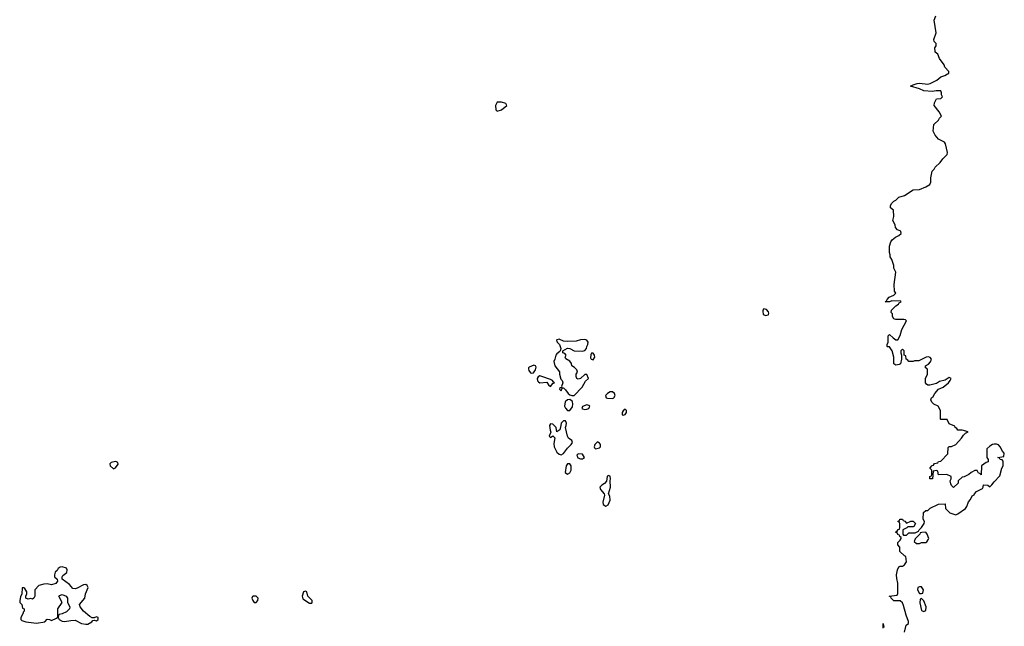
# Model space of a CAD drawing. Header units: inches. Extents: x 2221774 to 2440637, y 201306 to 357559.
# Tile 70 of 245: x 2326831 to 2336066, y 254027 to 259714. Entities that reach past the tile are written whole.
import ezdxf

# ---------------------------------------------------------------- set-up
doc = ezdxf.new("R2010")
doc.units = ezdxf.units.IN
doc.header["$MEASUREMENT"] = 0
doc.layers.add('C3225', color=7, linetype='Continuous')
doc.layers.add('C3235', color=7, linetype='Continuous')

msp = doc.modelspace()

# ---------------------------------------------------------------- linework, layer by layer
at = {"layer": 'C3225', "color": 5, "elevation": 60}
for points in [[(2327728.5, 255571.5), (2327690, 255561.2), (2327676, 255550), (2327680.7, 255530), (2327710, 255502.8), (2327730, 255511), (2327754.2, 255545.8), (2327750, 255562), (2327738, 255570)], [(2327230, 254585.2), (2327210, 254582), (2327192, 254570), (2327182, 254550), (2327164.9, 254535.1), (2327157.3, 254510), (2327158.8, 254490), (2327181, 254470), (2327186, 254450), (2327170, 254426.6), (2327130, 254414), (2327090, 254425.2), (2327056.9, 254423.1), (2327011.6, 254408.4), (2326974, 254370), (2326972, 254310), (2326962, 254290), (2326950, 254282), (2326934, 254286), (2326910, 254282), (2326888, 254290), (2326888, 254310), (2326898, 254330), (2326898, 254350), (2326880.4, 254380.4), (2326870, 254388), (2326854, 254386), (2326852, 254330), (2326838, 254302), (2326830.8, 254270), (2326831.1, 254251.1), (2326852, 254230), (2326858, 254198), (2326872, 254190), (2326871.6, 254168.4), (2326862, 254158), (2326862, 254150), (2326841, 254110), (2326841, 254090), (2326850, 254081), (2326888.5, 254068.5), (2326990, 254057.1), (2327068, 254070), (2327090, 254092), (2327110, 254091.3), (2327130, 254082), (2327176.4, 254103.6), (2327187.3, 254112.7), (2327188.7, 254190), (2327228, 254250), (2327198, 254310), (2327204, 254316), (2327230, 254324), (2327266.8, 254310), (2327280.7, 254290), (2327278.8, 254250), (2327302, 254210), (2327298, 254190), (2327270, 254162.7), (2327230, 254144), (2327202, 254138), (2327194, 254130), (2327192, 254110), (2327202, 254090), (2327230, 254073.4), (2327250, 254070.4), (2327310, 254082), (2327350, 254082.8), (2327410, 254054), (2327450, 254046), (2327470, 254047.7), (2327508, 254070), (2327518, 254082), (2327530, 254084.7), (2327550, 254078), (2327568, 254090), (2327566, 254110), (2327550, 254114), (2327530, 254106), (2327510, 254106), (2327490, 254119), (2327427.8, 254167.8), (2327398, 254210), (2327392.3, 254230), (2327442.7, 254290), (2327449.6, 254330.4), (2327472.3, 254390), (2327470, 254398), (2327464, 254410), (2327450, 254419.3), (2327430, 254416), (2327370, 254383.7), (2327350, 254379.3), (2327330, 254381.2), (2327299.3, 254419.3), (2327228.7, 254470), (2327229.2, 254490), (2327236.5, 254503.5), (2327272.3, 254530), (2327275.1, 254555.1), (2327270, 254573.2)], [(2329510, 254357), (2329491.3, 254350), (2329480.5, 254310), (2329485.2, 254285.2), (2329550, 254244.7), (2329570, 254244.7), (2329575.3, 254250), (2329573.2, 254270), (2329534.5, 254310), (2329524, 254350)], [(2329022, 254310), (2329014.4, 254305.6), (2329007.3, 254290), (2329016.3, 254270), (2329030, 254250.8), (2329050, 254250.8), (2329066, 254270), (2329066.6, 254290), (2329050, 254309.3)]]:
    msp.add_lwpolyline(points, close=True, dxfattribs=at)
at = {"layer": 'C3235', "color": 5, "elevation": 40}
for points in [[(2335128.9, 253971.1), (2335144, 254036), (2335167.3, 254052.7), (2335167.3, 254072.7), (2335144, 254130), (2335122, 254222), (2335110, 254246), (2335090, 254266), (2335030, 254266), (2335006, 254290), (2335002, 254302), (2334986, 254310), (2335062, 254318), (2335067.3, 254332.7), (2335068.7, 254430), (2335056.4, 254476.4), (2335055.3, 254510), (2335064, 254556), (2335076.4, 254583.6), (2335088.4, 254591.6), (2335110, 254592), (2335130, 254602), (2335148, 254630), (2335142, 254682), (2335130, 254686), (2335087.3, 254727.3), (2335086, 254770), (2335066, 254790), (2335067.3, 254812.7), (2335090, 254834), (2335098, 254850), (2335098, 254858), (2335086, 254870), (2335082, 254882), (2335067.3, 254887.3), (2335062, 254902), (2335046, 254910), (2335062, 254918), (2335070, 254934), (2335082, 254938), (2335087.3, 254952.7), (2335087.3, 254987.3), (2335082, 255002), (2335066, 255010), (2335082, 255018), (2335086, 255030), (2335110, 255031.3), (2335118, 255018), (2335132.7, 255012.7), (2335150, 254994), (2335188.4, 255011.6), (2335212, 255012), (2335232, 254992), (2335218, 254962), (2335210, 254958), (2335162, 254958), (2335151.6, 254948.4), (2335114, 254930), (2335114, 254890), (2335122, 254882), (2335150, 254882), (2335170, 254902), (2335230, 254902), (2335262, 254918), (2335266, 254930), (2335290, 254954), (2335315.3, 254990), (2335318, 255010), (2335306, 255030), (2335307.3, 255092.7), (2335328.4, 255111.6), (2335350, 255112), (2335370, 255134), (2335448.4, 255171.6), (2335510, 255174), (2335514, 255130), (2335554, 255090), (2335610, 255072), (2335630, 255082), (2335702, 255130), (2335715.3, 255150), (2335730, 255194), (2335750, 255214), (2335766, 255250), (2335782, 255258), (2335786, 255270), (2335806, 255290), (2335860.4, 255319.6), (2335868, 255330), (2335870, 255352), (2335910, 255351.3), (2335930, 255334), (2335950, 255352), (2335970, 255382), (2336023.1, 255436.9), (2336042, 255510), (2336055.3, 255530), (2336056.4, 255576.4), (2336047.3, 255587.3), (2336026, 255590), (2336022, 255602), (2336006, 255610), (2336062, 255618), (2336066, 255650), (2336048.4, 255668.4), (2336028, 255710), (2336010, 255728), (2335993.6, 255733.6), (2335970, 255734), (2335954, 255730), (2335930, 255715.3), (2335902, 255690), (2335902, 255610), (2335914, 255590), (2335914, 255570), (2335896.9, 255563.1), (2335852, 255530), (2335850, 255446), (2335838, 255458), (2335823.1, 255463.1), (2335810, 255486), (2335790, 255488), (2335754, 255470), (2335734, 255450), (2335690, 255428), (2335670, 255426), (2335634, 255390), (2335632.7, 255367.3), (2335590, 255328), (2335570, 255346), (2335563.1, 255363.1), (2335558, 255390), (2335568, 255410), (2335566, 255430), (2335528.4, 255448.4), (2335448, 255448), (2335442, 255482), (2335430, 255486), (2335398, 255482), (2335392, 255410), (2335366, 255410), (2335366, 255430), (2335382, 255438), (2335386, 255450), (2335386, 255490), (2335370, 255506), (2335370, 255514), (2335390, 255534), (2335402, 255538), (2335410, 255554), (2335442, 255558), (2335447.3, 255572.7), (2335470, 255574), (2335536.4, 255643.6), (2335538, 255702), (2335548.4, 255711.6), (2335570, 255712), (2335610, 255732), (2335664, 255790), (2335682, 255818), (2335702, 255838), (2335726, 255850), (2335670, 255866), (2335630, 255866), (2335622, 255882), (2335606, 255890), (2335602, 255902), (2335550, 255926), (2335530, 255966), (2335470, 255966), (2335466, 255970), (2335468, 256050), (2335446, 256090), (2335406, 256110), (2335387.3, 256127.3), (2335378, 256150), (2335382, 256170), (2335398.6, 256181.4), (2335414, 256210), (2335450, 256251.3), (2335492.1, 256267.9), (2335542, 256310), (2335558, 256330), (2335566, 256350), (2335550, 256358), (2335510, 256335.3), (2335458, 256322), (2335430, 256302), (2335368.9, 256288.9), (2335348.9, 256288.9), (2335336.4, 256296.4), (2335326, 256310), (2335328, 256350), (2335346, 256390), (2335346, 256430), (2335342, 256442), (2335326, 256450), (2335326, 256470), (2335354.6, 256485.4), (2335373.6, 256506.4), (2335382, 256530), (2335370, 256548), (2335354, 256554), (2335334, 256550), (2335263.6, 256516.4), (2335224.7, 256515.3), (2335210, 256508), (2335170, 256508), (2335162, 256522), (2335146, 256530), (2335142, 256562), (2335126, 256570), (2335126, 256610), (2335110, 256626), (2335094, 256610), (2335094, 256590), (2335102, 256570), (2335102, 256530), (2335090.9, 256489.1), (2335078.8, 256481.2), (2335050, 256475.3), (2335028.7, 256488.7), (2335028.7, 256550), (2335015.3, 256610), (2334990, 256646), (2334970, 256646), (2334966, 256650), (2334966, 256670), (2334978, 256690), (2334978, 256750), (2334990, 256762), (2335022, 256730), (2335050, 256711.3), (2335068, 256712), (2335090, 256754), (2335105.2, 256810), (2335148, 256890), (2335139, 256899), (2335123.1, 256903.1), (2335050, 256902), (2335030, 256908), (2335018, 256930), (2335016.4, 256956.4), (2335006, 256970), (2335008, 256990), (2335049.2, 257030.8), (2335072.9, 257047.1), (2335080.2, 257059.8), (2335098, 257070), (2335095.3, 257075.3), (2335010, 257078), (2334990, 257069), (2334948.7, 257070), (2334962, 257078), (2334966, 257090), (2334987.3, 257112.7), (2335030, 257132), (2335048, 257150), (2335035.3, 257170), (2335033.2, 257230), (2335048.4, 257348.4), (2335030, 257386), (2335029, 257410), (2335010, 257466), (2334995.3, 257490), (2334995.3, 257510), (2334988.9, 257531.1), (2334988.7, 257590), (2335002, 257630), (2335015.3, 257650), (2335044.8, 257675.2), (2335075.3, 257690), (2335099, 257710), (2335094, 257730), (2335064.8, 257744.8), (2335046.6, 257766.6), (2335041.2, 257790), (2335019, 257830), (2335028.7, 257870), (2335027.3, 257927.3), (2334998, 257950), (2334998, 257970), (2335008, 257990), (2335030, 258012), (2335050, 258022), (2335078, 258050), (2335130, 258066.8), (2335210, 258118), (2335270, 258122.8), (2335330, 258146), (2335368, 258170), (2335375.3, 258190), (2335375.3, 258230), (2335390, 258294), (2335408.4, 258311.6), (2335418, 258330), (2335465.2, 258374.8), (2335489, 258410), (2335529.2, 258450), (2335534, 258470), (2335514, 258550), (2335505.2, 258565.2), (2335450, 258595.3), (2335418, 258630), (2335398, 258670), (2335406, 258730), (2335448.4, 258771.6), (2335458, 258790), (2335478, 258810), (2335455.3, 258850), (2335408.7, 258910), (2335410, 258934), (2335428.9, 258971.1), (2335470, 258974), (2335486, 258990), (2335478, 259010), (2335478, 259030), (2335470, 259046), (2335428, 259048), (2335390, 259041.2), (2335310, 259046.6), (2335270, 259064.5), (2335186, 259090), (2335210, 259104.7), (2335250, 259115.5), (2335270, 259118), (2335350, 259110.5), (2335370, 259114.9), (2335432.8, 259147.2), (2335470, 259177.3), (2335508, 259190), (2335533.2, 259206.8), (2335546, 259210), (2335546, 259230), (2335509.1, 259269.1), (2335502, 259290), (2335459, 259350), (2335442, 259390), (2335418, 259410), (2335416.4, 259416.4), (2335415.3, 259450), (2335428, 259470), (2335428, 259490), (2335409.1, 259509.1), (2335404, 259530), (2335426, 259590), (2335408.7, 259710), (2335424, 259750)], [(2334929.6, 254010), (2334929.4, 254050.6), (2334930, 254054), (2334931.6, 254031.6), (2334938, 254018)]]:
    msp.add_lwpolyline(points, dxfattribs=at)
at = {"layer": 'C3235', "color": 5}
for points, elevation in [([(2331310, 258942), (2331294.8, 258910), (2331298, 258870), (2331310, 258858), (2331350, 258868.2), (2331399, 258910), (2331396.5, 258916.5), (2331389, 258929), (2331350, 258940.9)], 60), ([(2333810, 257002), (2333801, 256990), (2333799.8, 256980.2), (2333804.7, 256950), (2333830, 256940.7), (2333850, 256946.8), (2333855.3, 256950), (2333858, 256962), (2333855.5, 256975.5), (2333836, 256996)], 60), ([(2331890, 256719), (2331870, 256714), (2331864.7, 256710), (2331871.3, 256690), (2331894.8, 256670), (2331906, 256630), (2331904.7, 256615.3), (2331898, 256602), (2331870, 256582), (2331861, 256570), (2331851.3, 256530), (2331841, 256510), (2331850.7, 256470), (2331893.7, 256413.7), (2331893, 256390), (2331904.9, 256344.9), (2331918, 256330), (2331924.7, 256310), (2331914, 256274), (2331918, 256262), (2331910, 256266), (2331898, 256262), (2331894, 256250), (2331910, 256234), (2331920.4, 256259.6), (2331930, 256262), (2331950, 256244.7), (2331974, 256210), (2331990, 256196.3), (2332010, 256190.6), (2332030, 256191.3), (2332105.2, 256270), (2332136.4, 256323.6), (2332166, 256350), (2332150, 256386), (2332130, 256386), (2332091.3, 256348.7), (2332070, 256344), (2332058, 256350), (2332049.2, 256370), (2332049.4, 256390.6), (2332062, 256410), (2332055.3, 256430), (2332034, 256454), (2332009.5, 256469.5), (2332006, 256490), (2331992.1, 256512.1), (2331954.6, 256534.6), (2331948, 256550), (2331955.3, 256570), (2331943.1, 256583.1), (2331926, 256590), (2331926, 256610), (2331970, 256634.8), (2331990.6, 256630.6), (2332030, 256611), (2332110, 256606), (2332130, 256611.3), (2332148.7, 256630), (2332149, 256650), (2332159, 256670), (2332162, 256690), (2332149.1, 256709.1), (2332130, 256717.2), (2332090, 256712.7), (2332050, 256699.3), (2331970, 256698), (2331930, 256701.2)], 60), ([(2332210, 256588), (2332192.7, 256587.3), (2332186.8, 256573.2), (2332185.2, 256545.2), (2332190, 256532), (2332210, 256526), (2332224, 256550), (2332222, 256570)], 60), ([(2331653.6, 256473.6), (2331610, 256457.2), (2331604, 256450), (2331603, 256437), (2331604.9, 256424.9), (2331622.4, 256402.4), (2331630, 256399.1), (2331650, 256404), (2331669.4, 256430), (2331676.5, 256456.5), (2331669.1, 256469.1)], 60), ([(2331710, 256374), (2331693.4, 256366.6), (2331684, 256350), (2331687.7, 256327.7), (2331697.3, 256317.3), (2331710, 256310.8), (2331774.4, 256314.4), (2331790, 256292), (2331810, 256274), (2331830, 256302), (2331846, 256310), (2331836.4, 256316.4), (2331828.7, 256330), (2331810, 256341.2), (2331728, 256370)], 60), ([(2332370, 256225.2), (2332344.7, 256210), (2332324.7, 256190), (2332332, 256170), (2332344.9, 256164.9), (2332390, 256164), (2332402, 256170), (2332415.3, 256190), (2332408.7, 256210), (2332390, 256224)], 60), ([(2331990, 256152.7), (2331970, 256149.5), (2331948.5, 256131.5), (2331942, 256090), (2331950.5, 256070.5), (2331970, 256051), (2331990, 256051.3), (2332014.9, 256085.1), (2332019.5, 256110), (2332014.5, 256134.5)], 60), ([(2332150, 256102), (2332110, 256086), (2332104.7, 256070), (2332110, 256064.7), (2332130, 256058), (2332150, 256061), (2332168, 256070), (2332176.4, 256083.6), (2332178, 256090), (2332170, 256098)], 60), ([(2332510, 256062), (2332490, 256048), (2332482.8, 256030), (2332482, 256010), (2332490, 256004.7), (2332510, 256012), (2332522, 256030), (2332522, 256050)], 60), ([(2331950, 255954), (2331930, 255954), (2331908.2, 255931.8), (2331907.3, 255910), (2331896, 255870), (2331870, 255848.7), (2331861.2, 255890), (2331845.2, 255910), (2331830, 255920.9), (2331810, 255924), (2331800.7, 255910), (2331805.5, 255865.5), (2331811.6, 255848.4), (2331798, 255810), (2331810, 255798), (2331830, 255814), (2331850, 255794), (2331840.7, 255739.3), (2331844.6, 255710), (2331853.4, 255690), (2331870, 255659.1), (2331890, 255640.5), (2331910, 255635.5), (2331930, 255646), (2331970, 255697.3), (2332002.7, 255730), (2332014.5, 255750), (2332009, 255770), (2331977.2, 255790), (2331970, 255808), (2331948.7, 255890), (2331957.2, 255910), (2331959.3, 255930)], 60), ([(2332250, 255756), (2332226, 255730), (2332218, 255710), (2332221, 255701), (2332231.3, 255691.3), (2332270, 255698.8), (2332279.3, 255710), (2332279.5, 255730), (2332270, 255745.2)], 60), ([(2332070, 255644), (2332056, 255630), (2332065.8, 255605.8), (2332090, 255596.3), (2332110, 255597.3), (2332129, 255610), (2332110, 255641.2)], 60), ([(2331990, 255549), (2331970, 255549), (2331957.3, 255530), (2331948, 255470), (2331970, 255454), (2331990, 255466.8), (2332003.7, 255490), (2332002.7, 255530)], 60), ([(2332350, 255441.2), (2332342, 255430), (2332334, 255386), (2332315.9, 255364.1), (2332292, 255350), (2332272, 255330), (2332278, 255310), (2332312, 255270), (2332316, 255256), (2332300.7, 255190), (2332304, 255170), (2332330, 255154), (2332350, 255164), (2332369.3, 255210), (2332365.6, 255245.6), (2332354, 255270), (2332372, 255330), (2332368.7, 255390), (2332373.3, 255410), (2332370, 255435.3)], 60), ([(2335330, 254908), (2335292.7, 254907.3), (2335278, 254902), (2335274, 254890), (2335230, 254846), (2335222, 254822), (2335243.6, 254803.6), (2335270, 254802), (2335290, 254812), (2335330, 254812), (2335340.4, 254819.6), (2335356.4, 254843.6), (2335358, 254850), (2335342, 254890)], 40), ([(2335290, 254398), (2335270, 254398), (2335254, 254390), (2335252, 254370), (2335270, 254334), (2335290, 254334), (2335302, 254338), (2335308, 254370)], 40), ([(2335290, 254286), (2335278, 254282), (2335274, 254246), (2335290, 254174), (2335310, 254164.7), (2335330, 254174), (2335334, 254210), (2335310, 254266)], 40)]:
    msp.add_lwpolyline(points, close=True, dxfattribs=dict(at, elevation=elevation))

doc.saveas('drawing.dxf')
